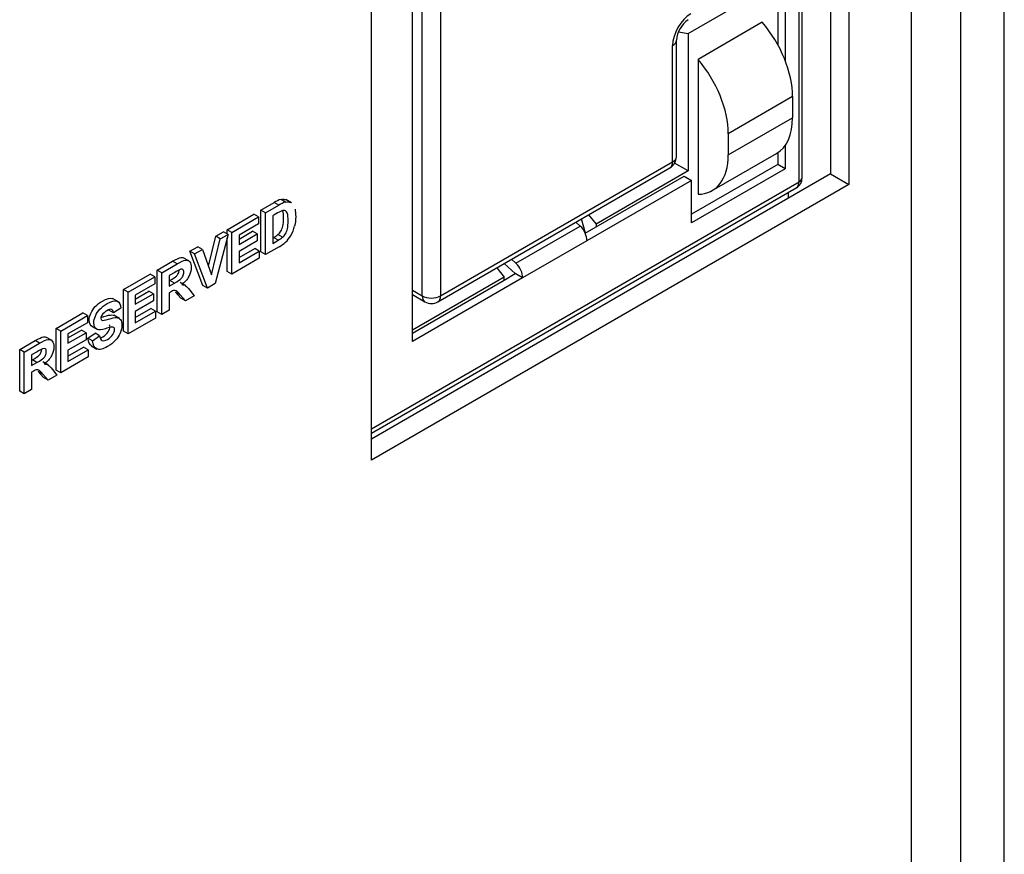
# Model space of a CAD drawing. Header units: inches. Extents: x 0 to 22, y 0 to 17.
# Tile 34 of 40: x 14.7 to 15.5, y 11.3 to 12. Entities that reach past the tile are written whole.
import ezdxf

# ---------------------------------------------------------------- set-up
doc = ezdxf.new("R2010")
doc.units = ezdxf.units.IN
doc.header["$MEASUREMENT"] = 0
for name, color, linetype in [('CONN__RJ45_PORT_', 7, 'Continuous'), ('CONN__RJ45_X2__A', 7, 'Continuous'), ('Default', 7, 'Continuous'), ('OVERLAY__FRONT__', 7, 'Continuous'), ('PANEL__FRONT__HI', 7, 'Continuous'), ('PANEL__SIDE__RIG', 7, 'Continuous')]:
    doc.layers.add(name, color=color, linetype=linetype)

# ---------------------------------------------------------------- blocks, each defined once
blk = doc.blocks.new('SE4')
at = {"layer": 'CONN__RJ45_PORT_', "color": 7, "linetype": 'Continuous'}
for p, q in [((15.03814, 11.75843), (15.03814, 12.12964)), ((15.05228, 12.12964), (15.05228, 11.75843)), ((15.23092, 11.86157), (15.23092, 11.95124)), ((15.23385, 11.86565), (15.23385, 11.95532)), ((15.05228, 11.75843), (15.23092, 11.86157)), ((15.05021, 11.75385), (15.22885, 11.85699)), ((15.03058, 11.76279), (15.03814, 11.75843)), ((15.03058, 11.75941), (15.04021, 11.75385))]:
    blk.add_line(p, q, dxfattribs=at)
for centre, radius, start, end in [((15.25509, 11.95361), 0.02131, 124.59908, 175.40092), ((15.22385, 11.86565), 0.01, 300, 0), ((15.04521, 11.76251), 0.01, 240, 300)]:
    blk.add_arc(centre, radius, start, end, dxfattribs=at)
for centre, major_axis, start_param, end_param in [((15.24506, 11.9594), (0.01, 0.01732), 0.785398, 2.356194), ((15.22385, 11.95532), (-0.01, 0), 2.356194, 3.141118), ((15.22385, 11.86565), (-0.005, 0.00866), 3.141593, 3.926991), ((15.22385, 11.86565), (-0.01, 0), 2.356194, 3.141593), ((15.04521, 11.76251), (0.005, 0.00866), 2.356194, 3.141593), ((15.04521, 11.76251), (-0.01, 0), 0.785398, 2.356194), ((15.04521, 11.76251), (-0.005, 0.00866), 3.141593, 3.926991)]:
    blk.add_ellipse(centre, major_axis=major_axis, ratio=0.57735, start_param=start_param, end_param=end_param, dxfattribs=at)
at = {"layer": 'CONN__RJ45_X2__A', "color": 7, "linetype": 'Continuous'}
for p, q in [((15.33062, 11.84946), (15.33062, 12.84392)), ((15.03058, 11.72331), (15.03058, 12.13972)), ((15.31201, 12.01888), (15.31201, 11.95176)), ((15.32828, 11.84619), (15.32828, 12.02174)), ((15.31767, 12.01561), (15.31767, 11.93962)), ((15.24294, 11.96063), (15.2889, 11.98717)), ((15.29999, 11.96914), (15.25049, 11.94056)), ((15.23547, 11.96179), (15.24294, 11.96063)), ((15.24294, 11.96063), (15.24294, 11.85463)), ((15.25049, 11.94056), (15.25049, 11.83673)), ((15.32333, 11.91192), (15.27383, 11.88334)), ((15.32333, 11.91192), (15.32333, 11.89559)), ((15.27383, 11.86701), (15.32333, 11.89559)), ((15.27383, 11.88334), (15.27383, 11.86701)), ((15.31767, 11.87441), (15.31767, 11.8564)), ((15.2614, 11.83954), (15.3109, 11.86812)), ((15.31201, 11.86881), (15.31201, 11.85966)), ((15.24294, 11.85463), (15.23251, 11.86065)), ((15.31201, 11.85966), (15.24554, 11.82129)), ((15.31767, 11.8564), (15.31201, 11.85966)), ((15.24294, 11.85463), (15.17201, 11.81368)), ((15.31767, 11.8564), (15.24554, 11.81475)), ((14.99904, 11.65611), (15.32828, 11.84619)), ((15.24554, 11.84741), (15.16493, 11.80087)), ((15.17201, 11.81149), (15.23989, 11.85068)), ((15.23989, 11.85068), (15.24554, 11.84741)), ((15.24554, 11.81475), (15.24554, 11.84741)), ((14.99904, 11.65272), (15.3262, 11.84161)), ((15.16624, 11.82085), (15.17201, 11.81368)), ((15.15643, 11.81518), (15.15979, 11.81216)), ((15.16376, 11.80673), (15.16083, 11.81772)), ((15.17201, 11.81368), (15.17201, 11.81149)), ((15.11029, 11.78358), (15.15979, 11.81216)), ((15.16369, 11.80668), (15.17201, 11.81149)), ((15.16493, 11.80087), (15.11544, 11.7723)), ((15.10978, 11.77556), (15.10121, 11.7833)), ((15.11029, 11.78358), (15.10694, 11.78661)), ((15.09553, 11.78002), (15.10129, 11.77285)), ((15.10129, 11.77066), (15.10978, 11.77556)), ((15.11544, 11.7723), (15.10978, 11.77556)), ((15.10129, 11.77285), (15.03058, 11.73203)), ((15.11544, 11.7723), (15.03058, 11.72331)), ((15.03058, 11.72984), (15.10129, 11.77066)), ((15.10129, 11.77066), (15.10129, 11.77285))]:
    blk.add_line(p, q, dxfattribs=at)
for centre, major_axis, start_param, end_param in [((15.2809, 11.93641), (-0.03, 0.05196), 3.926991, 5.031022), ((15.2314, 11.90783), (-0.03, 0.05196), 3.926991, 5.031022), ((15.2809, 11.92008), (-0.03, 0.05196), 3.141593, 3.926991), ((15.2314, 11.8915), (-0.03, 0.05196), 2.82296, 3.926991), ((15.3212, 11.85027), (-0.005, 0.00866), 3.141593, 3.926991), ((15.32262, 11.84946), (-0.008, 0), 2.356194, 3.141593), ((15.15786, 11.80541), (-0.005, 0.00866), 3.871195, 5.221917), ((15.10837, 11.77683), (-0.005, 0.00866), 3.871195, 5.221917)]:
    blk.add_ellipse(centre, major_axis=major_axis, ratio=0.57735, start_param=start_param, end_param=end_param, dxfattribs=at)
blk.add_open_spline([(15.32619, 11.84164), (15.32625, 11.84166), (15.32727, 11.84204), (15.32882, 11.84373), (15.33034, 11.84644), (15.33053, 11.84832), (15.33062, 11.84946)], degree=3, knots=[0, 0, 0, 0, 0.019915, 0.365731, 0.668014, 1, 1, 1, 1], dxfattribs=at)
at = {"layer": 'OVERLAY__FRONT__', "color": 7, "linetype": 'Continuous'}
for p, q in [((15.41482, 10.52551), (15.41482, 14.17688)), ((15.36674, 12.86477), (15.36674, 11.84415)), ((15.3526, 12.85661), (15.3526, 11.85232)), ((14.99904, 11.63186), (14.99904, 12.65249)), ((15.3526, 11.85232), (14.99904, 11.64819)), ((15.3526, 11.85232), (15.36674, 11.84415)), ((15.36674, 11.84415), (14.99904, 11.63186)), ((14.91384, 11.82437), (14.9241, 11.83029)), ((14.91737, 11.82233), (14.92764, 11.82825)), ((14.92764, 11.82825), (14.9241, 11.83029)), ((14.93293, 11.8307), (14.9294, 11.83274)), ((14.93738, 11.83002), (14.93296, 11.83257)), ((14.88794, 11.80941), (14.90856, 11.82132)), ((14.9121, 11.81928), (14.90856, 11.82132)), ((14.91737, 11.82233), (14.91384, 11.82437)), ((14.91384, 11.79225), (14.91384, 11.82437)), ((14.91737, 11.79021), (14.91737, 11.82233)), ((14.92551, 11.82159), (14.92299, 11.82014)), ((14.89147, 11.80737), (14.9121, 11.81928)), ((14.9121, 11.81385), (14.89709, 11.80518)), ((14.9121, 11.81928), (14.9121, 11.81385)), ((14.92299, 11.82014), (14.92299, 11.79886)), ((14.8886, 11.80572), (14.87864, 11.76784)), ((14.87911, 11.80432), (14.88507, 11.80776)), ((14.88264, 11.80228), (14.8886, 11.80572)), ((14.8886, 11.80572), (14.88507, 11.80776)), ((14.89147, 11.80737), (14.88794, 11.80941)), ((14.88794, 11.8061), (14.88794, 11.80941)), ((14.89147, 11.77525), (14.89147, 11.80737)), ((14.89709, 11.80214), (14.90752, 11.80817)), ((14.89709, 11.79806), (14.91105, 11.80612)), ((14.91105, 11.80612), (14.90752, 11.80817)), ((14.91105, 11.80612), (14.91105, 11.80071)), ((14.93058, 11.80355), (14.92704, 11.80559)), ((14.87344, 11.78127), (14.87911, 11.80432)), ((14.87583, 11.77457), (14.88264, 11.80228)), ((14.88264, 11.80228), (14.87911, 11.80432)), ((14.88794, 11.77729), (14.88794, 11.80319)), ((14.89709, 11.80518), (14.89709, 11.79806)), ((14.91105, 11.80071), (14.89709, 11.79265)), ((14.92299, 11.80294), (14.92365, 11.80332)), ((14.92299, 11.79886), (14.92718, 11.80128)), ((14.92718, 11.80128), (14.92365, 11.80332)), ((14.85917, 11.7928), (14.86526, 11.79632)), ((14.8627, 11.79076), (14.85917, 11.7928)), ((14.86911, 11.76642), (14.85917, 11.7928)), ((14.8627, 11.79076), (14.86879, 11.79428)), ((14.87265, 11.76438), (14.8627, 11.79076)), ((14.86879, 11.79428), (14.86526, 11.79632)), ((14.86879, 11.79428), (14.87583, 11.77457)), ((14.89709, 11.78799), (14.90909, 11.79492)), ((14.89709, 11.78391), (14.91263, 11.79288)), ((14.89709, 11.79265), (14.89709, 11.78391)), ((14.91263, 11.79288), (14.90909, 11.79492)), ((14.91263, 11.79288), (14.91263, 11.78747)), ((14.91737, 11.79021), (14.91384, 11.79225)), ((14.92794, 11.79631), (14.91737, 11.79021)), ((14.83397, 11.77826), (14.84579, 11.78508)), ((14.8375, 11.77621), (14.84933, 11.78304)), ((14.84933, 11.78304), (14.84579, 11.78508)), ((14.85851, 11.7853), (14.85409, 11.78785)), ((14.91263, 11.78747), (14.89147, 11.77525)), ((14.80803, 11.76328), (14.82866, 11.77519)), ((14.83219, 11.77315), (14.82866, 11.77519)), ((14.8375, 11.77621), (14.83397, 11.77826)), ((14.83397, 11.74614), (14.83397, 11.77826)), ((14.8375, 11.74409), (14.8375, 11.77621)), ((14.8475, 11.77655), (14.84312, 11.77402)), ((14.89147, 11.77525), (14.88794, 11.77729)), ((14.81157, 11.76124), (14.83219, 11.77315)), ((14.83219, 11.76771), (14.81718, 11.75905)), ((14.83219, 11.77315), (14.83219, 11.76771)), ((14.84312, 11.77402), (14.84312, 11.76587)), ((14.84312, 11.76996), (14.84374, 11.77031)), ((14.84312, 11.76587), (14.84728, 11.76827)), ((14.84728, 11.76827), (14.84374, 11.77031)), ((14.85611, 11.7661), (14.85169, 11.76866)), ((14.87864, 11.76784), (14.87265, 11.76438)), ((14.81157, 11.76124), (14.80803, 11.76328)), ((14.80803, 11.73116), (14.80803, 11.76328)), ((14.81157, 11.72912), (14.81157, 11.76124)), ((14.81718, 11.75601), (14.82761, 11.76203)), ((14.81718, 11.75193), (14.83115, 11.75999)), ((14.83115, 11.75999), (14.82761, 11.76203)), ((14.83115, 11.75999), (14.83115, 11.75458)), ((14.84426, 11.7614), (14.84312, 11.76075)), ((14.84312, 11.76075), (14.84312, 11.74734)), ((14.85174, 11.7593), (14.8482, 11.76134)), ((14.85226, 11.7567), (14.8482, 11.76134)), ((14.85912, 11.76284), (14.86251, 11.75853)), ((14.87265, 11.76438), (14.86911, 11.76642)), ((14.80414, 11.75387), (14.79972, 11.75642)), ((14.81718, 11.75905), (14.81718, 11.75193)), ((14.83115, 11.75458), (14.81718, 11.74652)), ((14.8558, 11.75465), (14.85174, 11.7593)), ((14.8558, 11.75465), (14.85226, 11.7567)), ((14.86251, 11.75853), (14.8558, 11.75465)), ((14.75619, 11.73335), (14.77682, 11.74526)), ((14.78035, 11.74322), (14.77682, 11.74526)), ((14.80043, 11.74534), (14.79689, 11.74738)), ((14.80604, 11.74887), (14.80043, 11.74534)), ((14.81718, 11.74186), (14.82919, 11.74879)), ((14.81718, 11.73777), (14.83272, 11.74675)), ((14.81718, 11.74652), (14.81718, 11.73777)), ((14.83272, 11.74675), (14.82919, 11.74879)), ((14.83272, 11.74675), (14.83272, 11.74133)), ((14.8375, 11.74409), (14.83397, 11.74614)), ((14.84312, 11.74734), (14.8375, 11.74409)), ((14.75973, 11.73131), (14.78035, 11.74322)), ((14.78035, 11.73778), (14.76534, 11.72912)), ((14.78035, 11.74322), (14.78035, 11.73778)), ((14.79143, 11.73969), (14.79103, 11.73992)), ((14.80508, 11.74093), (14.80066, 11.74348)), ((14.83272, 11.74133), (14.81157, 11.72912)), ((14.75973, 11.73131), (14.75619, 11.73335)), ((14.75619, 11.70123), (14.75619, 11.73335)), ((14.75973, 11.69919), (14.75973, 11.73131)), ((14.76534, 11.72608), (14.77577, 11.7321)), ((14.76534, 11.722), (14.77931, 11.73006)), ((14.77931, 11.73006), (14.77577, 11.7321)), ((14.77931, 11.73006), (14.77931, 11.72465)), ((14.78779, 11.73264), (14.78425, 11.73468)), ((14.81157, 11.72912), (14.80803, 11.73116)), ((14.72814, 11.71716), (14.73996, 11.72398)), ((14.7435, 11.72194), (14.73996, 11.72398)), ((14.75269, 11.7242), (14.74827, 11.72675)), ((14.76534, 11.72912), (14.76534, 11.722)), ((14.77931, 11.72465), (14.76534, 11.71659)), ((14.78069, 11.72582), (14.78615, 11.72959)), ((14.78422, 11.72378), (14.78069, 11.72582)), ((14.78422, 11.72378), (14.78969, 11.72755)), ((14.78969, 11.72755), (14.78615, 11.72959)), ((14.73168, 11.71512), (14.72814, 11.71716)), ((14.72814, 11.68504), (14.72814, 11.71716)), ((14.73168, 11.71512), (14.7435, 11.72194)), ((14.73168, 11.683), (14.73168, 11.71512)), ((14.74168, 11.71545), (14.73729, 11.71292)), ((14.76534, 11.71193), (14.77735, 11.71886)), ((14.76534, 11.70784), (14.78088, 11.71682)), ((14.76534, 11.71659), (14.76534, 11.70784)), ((14.78088, 11.71682), (14.77735, 11.71886)), ((14.78088, 11.71682), (14.78088, 11.7114)), ((14.78316, 11.72006), (14.78758, 11.7175)), ((14.73729, 11.71292), (14.73729, 11.70477)), ((14.73729, 11.70886), (14.73791, 11.70921)), ((14.73729, 11.70477), (14.74145, 11.70717)), ((14.74145, 11.70717), (14.73791, 11.70921)), ((14.75029, 11.70501), (14.74587, 11.70756)), ((14.78088, 11.7114), (14.75973, 11.69919)), ((14.73843, 11.7003), (14.73729, 11.69965)), ((14.73729, 11.69965), (14.73729, 11.68624)), ((14.74591, 11.6982), (14.74237, 11.70024)), ((14.74643, 11.6956), (14.74237, 11.70024)), ((14.75329, 11.70174), (14.75669, 11.69743)), ((14.75973, 11.69919), (14.75619, 11.70123)), ((14.74997, 11.69356), (14.74591, 11.6982)), ((14.74997, 11.69356), (14.74643, 11.6956)), ((14.75669, 11.69743), (14.74997, 11.69356)), ((14.73168, 11.683), (14.72814, 11.68504)), ((14.73729, 11.68624), (14.73168, 11.683))]:
    blk.add_line(p, q, dxfattribs=at)
for centre, major_axis, start_param, end_param in [((14.92476, 11.80753), (0.01418, 0.02457), 0.55235, 0.818399), ((14.9283, 11.80549), (0.01418, 0.02457), 0.55235, 0.818399), ((14.92634, 11.7922), (0.0183, 0.0317), 0.638503, 0.817194), ((14.92414, 11.82152), (-0.01097, -0.019), 0.753447, 0.973456), ((14.92812, 11.80965), (0.0087, 0.01507), 4.717089, 5.188586), ((14.92768, 11.81948), (-0.01097, -0.019), 0.753447, 0.973456), ((14.92845, 11.81621), (-0.01201, -0.0208), 0.755248, 1.051095), ((14.93016, 11.80925), (-0.007, -0.01212), 1.066994, 1.528581), ((14.84842, 11.72035), (0.03475, 0.06019), 0.720531, 0.803977), ((14.79272, 11.74238), (0.0015, 0.0026), 1.403639, 3.27542), ((14.77773, 11.6432), (0.05061, 0.08766), 0.489103, 0.554191), ((14.74259, 11.65925), (0.03475, 0.06019), 0.720531, 0.803977)]:
    blk.add_ellipse(centre, major_axis=major_axis, ratio=0.57735, start_param=start_param, end_param=end_param, dxfattribs=at)
for points in [[(14.9294, 11.83274), (14.9309, 11.8331), (14.9322, 11.83297), (14.9333, 11.83237)], [(14.93293, 11.8307), (14.93443, 11.83105), (14.93574, 11.83093), (14.93684, 11.83033)], [(14.79413, 11.73312), (14.79112, 11.73224), (14.789, 11.73208), (14.78779, 11.73264)], [(14.78373, 11.71973), (14.78205, 11.72062), (14.78103, 11.72265), (14.78069, 11.72582)]]:
    blk.add_open_spline(points, degree=3, dxfattribs=at)
for points, knots in [([(14.92704, 11.80559), (14.92796, 11.80638), (14.92871, 11.80726), (14.92931, 11.80824), (14.92991, 11.80921), (14.9304, 11.81053), (14.93078, 11.81219), (14.93116, 11.81385), (14.93135, 11.81592), (14.93135, 11.8184), (14.93135, 11.82088), (14.93116, 11.82268), (14.93078, 11.82379), (14.93073, 11.82393), (14.93068, 11.82407), (14.93063, 11.8242)], [0, 0, 0, 0, 0.1666667, 0.1666667, 0.1666667, 0.3333333, 0.3333333, 0.3333333, 0.5, 0.5, 0.5, 0.6666667, 0.6666667, 0.6666667, 0.6882034, 0.6882034, 0.6882034, 0.6882034]), ([(14.93058, 11.80355), (14.93149, 11.80434), (14.93224, 11.80522), (14.93285, 11.8062), (14.93345, 11.80717), (14.93394, 11.80849), (14.93432, 11.81014), (14.9347, 11.8118), (14.93489, 11.81388), (14.93489, 11.81636), (14.93489, 11.81884), (14.9347, 11.82063), (14.93432, 11.82175), (14.93394, 11.82286), (14.93341, 11.82359), (14.93272, 11.82394), (14.93204, 11.82429), (14.93117, 11.82429), (14.93012, 11.82395)], [0, 0, 0, 0, 0.166667, 0.166667, 0.166667, 0.333333, 0.333333, 0.333333, 0.5, 0.5, 0.5, 0.666667, 0.666667, 0.666667, 0.833333, 0.833333, 0.833333, 1, 1, 1, 1]), ([(14.94017, 11.82515), (14.94052, 11.82362), (14.94069, 11.82171), (14.94069, 11.81942), (14.94069, 11.81678), (14.94041, 11.81434), (14.93984, 11.81209)], [0.56, 0.56, 0.56, 0.56, 0.75, 0.75, 0.75, 1, 1, 1, 1]), ([(14.84579, 11.78508), (14.84876, 11.7868), (14.85092, 11.78775), (14.85227, 11.78796), (14.85311, 11.78808), (14.85385, 11.78797), (14.85449, 11.78762)], [0, 0, 0, 0, 0.2, 0.2, 0.2, 0.325477, 0.325477, 0.325477, 0.325477]), ([(14.84933, 11.78304), (14.8523, 11.78476), (14.85446, 11.78571), (14.85581, 11.78592), (14.85715, 11.78612), (14.85823, 11.78571), (14.85904, 11.7847), (14.85985, 11.7837), (14.86025, 11.78225), (14.86025, 11.78034), (14.86025, 11.77793), (14.85964, 11.77559), (14.85841, 11.77331), (14.85719, 11.77103), (14.85535, 11.76899), (14.85291, 11.76717)], [0, 0, 0, 0, 0.2, 0.2, 0.2, 0.4, 0.4, 0.4, 0.6, 0.6, 0.6, 0.8, 0.8, 0.8, 1, 1, 1, 1]), ([(14.84374, 11.77031), (14.84644, 11.77187), (14.84812, 11.77297), (14.84879, 11.77362), (14.84946, 11.77427), (14.84998, 11.77503), (14.85036, 11.77589), (14.85072, 11.77669), (14.85091, 11.77754), (14.85093, 11.77844)], [0, 0, 0, 0, 0.2, 0.2, 0.2, 0.4, 0.4, 0.4, 0.5869119, 0.5869119, 0.5869119, 0.5869119]), ([(14.84728, 11.76827), (14.84997, 11.76983), (14.85165, 11.77093), (14.85232, 11.77158), (14.85299, 11.77223), (14.85352, 11.77299), (14.8539, 11.77385), (14.85428, 11.77471), (14.85447, 11.77562), (14.85447, 11.77659), (14.85447, 11.77767), (14.85422, 11.7784), (14.85372, 11.77877), (14.85322, 11.77915), (14.85251, 11.77916), (14.8516, 11.77881)], [0, 0, 0, 0, 0.2, 0.2, 0.2, 0.4, 0.4, 0.4, 0.6, 0.6, 0.6, 0.8, 0.8, 0.8, 1, 1, 1, 1]), ([(14.85174, 11.7593), (14.85029, 11.76096), (14.84931, 11.76197), (14.84878, 11.76231), (14.84824, 11.76266), (14.84768, 11.76278), (14.84709, 11.76267), (14.84649, 11.76257), (14.84555, 11.76215), (14.84426, 11.7614)], [0, 0, 0, 0, 0.333333, 0.333333, 0.333333, 0.666667, 0.666667, 0.666667, 1, 1, 1, 1]), ([(14.85291, 11.76717), (14.85413, 11.76705), (14.85513, 11.76673), (14.85592, 11.76621), (14.85671, 11.76568), (14.85777, 11.76456), (14.85912, 11.76284)], [0, 0, 0, 0, 0.5, 0.5, 0.5, 1, 1, 1, 1]), ([(14.78425, 11.73468), (14.78255, 11.73546), (14.78169, 11.73712), (14.78169, 11.73966), (14.78169, 11.7413), (14.7821, 11.74306), (14.7829, 11.74495), (14.7837, 11.74683), (14.78486, 11.74859), (14.78637, 11.75021), (14.78788, 11.75182), (14.78971, 11.75325), (14.79184, 11.75448), (14.79534, 11.7565), (14.79796, 11.75713), (14.79973, 11.75638), (14.79983, 11.75634), (14.79994, 11.75629), (14.80004, 11.75624)], [0, 0, 0, 0, 0.1666667, 0.1666667, 0.1666667, 0.3333333, 0.3333333, 0.3333333, 0.5, 0.5, 0.5, 0.6666667, 0.6666667, 0.6666667, 0.8333333, 0.8333333, 0.8333333, 0.8432728, 0.8432728, 0.8432728, 0.8432728]), ([(14.78779, 11.73264), (14.78608, 11.73342), (14.78523, 11.73508), (14.78523, 11.73762), (14.78523, 11.73926), (14.78563, 11.74102), (14.78643, 11.74291), (14.78724, 11.74479), (14.78839, 11.74655), (14.78991, 11.74816), (14.79142, 11.74978), (14.79324, 11.75121), (14.79538, 11.75244), (14.79887, 11.75446), (14.8015, 11.75509), (14.80326, 11.75434), (14.80503, 11.75359), (14.80595, 11.75177), (14.80604, 11.74887)], [0, 0, 0, 0, 0.166667, 0.166667, 0.166667, 0.333333, 0.333333, 0.333333, 0.5, 0.5, 0.5, 0.666667, 0.666667, 0.666667, 0.833333, 0.833333, 0.833333, 1, 1, 1, 1]), ([(14.80043, 11.74534), (14.80019, 11.74685), (14.79967, 11.74774), (14.79888, 11.74801), (14.79809, 11.74828), (14.7969, 11.74795), (14.79532, 11.74704), (14.79369, 11.7461), (14.79242, 11.74497), (14.79149, 11.74367)], [0, 0, 0, 0, 0.333333, 0.333333, 0.333333, 0.666667, 0.666667, 0.666667, 1, 1, 1, 1]), ([(14.79143, 11.73969), (14.79214, 11.73941), (14.79386, 11.73969), (14.79659, 11.74052), (14.79933, 11.74136), (14.80135, 11.74175), (14.80266, 11.74171), (14.80397, 11.74167), (14.80499, 11.74117), (14.80573, 11.74022), (14.80647, 11.73927), (14.80684, 11.73778), (14.80684, 11.73575), (14.80684, 11.73391), (14.8064, 11.73193), (14.80551, 11.72981), (14.80463, 11.72769), (14.80337, 11.72577), (14.80176, 11.72406), (14.80014, 11.72234), (14.79812, 11.72078), (14.7957, 11.71939), (14.79219, 11.71736), (14.78948, 11.71674), (14.7876, 11.71753), (14.78572, 11.71832), (14.78459, 11.7204), (14.78422, 11.72378)], [0, 0, 0, 0, 0.111111, 0.111111, 0.111111, 0.222222, 0.222222, 0.222222, 0.333333, 0.333333, 0.333333, 0.444444, 0.444444, 0.444444, 0.555556, 0.555556, 0.555556, 0.666667, 0.666667, 0.666667, 0.777778, 0.777778, 0.777778, 0.888889, 0.888889, 0.888889, 1, 1, 1, 1]), ([(14.79073, 11.74193), (14.7914, 11.74209), (14.79218, 11.7423), (14.79306, 11.74256), (14.79579, 11.7434), (14.79781, 11.74379), (14.79912, 11.74375), (14.79987, 11.74373), (14.80052, 11.74356), (14.80108, 11.74324)], [0.0753113, 0.0753113, 0.0753113, 0.0753113, 0.1111111, 0.1111111, 0.1111111, 0.2222222, 0.2222222, 0.2222222, 0.2856194, 0.2856194, 0.2856194, 0.2856194]), ([(14.78969, 11.72755), (14.79002, 11.72562), (14.79068, 11.72445), (14.79169, 11.72404), (14.7927, 11.72363), (14.79405, 11.72391), (14.79576, 11.7249), (14.79757, 11.72594), (14.79893, 11.72718), (14.79985, 11.72859), (14.80076, 11.73), (14.80122, 11.7313), (14.80122, 11.73248), (14.80122, 11.73324), (14.80103, 11.73378), (14.80065, 11.73409), (14.80026, 11.7344), (14.79959, 11.73447), (14.79863, 11.73431)], [0, 0, 0, 0, 0.166667, 0.166667, 0.166667, 0.333333, 0.333333, 0.333333, 0.5, 0.5, 0.5, 0.666667, 0.666667, 0.666667, 0.833333, 0.833333, 0.833333, 1, 1, 1, 1]), ([(14.7902, 11.72606), (14.79081, 11.72622), (14.79148, 11.72652), (14.79222, 11.72694), (14.79403, 11.72799), (14.7954, 11.72922), (14.79631, 11.73063), (14.79723, 11.73204), (14.79769, 11.73334), (14.79769, 11.73452), (14.79769, 11.73528), (14.79749, 11.73582), (14.79711, 11.73613), (14.79708, 11.73615), (14.79704, 11.73618), (14.79701, 11.7362)], [0.261134, 0.261134, 0.261134, 0.261134, 0.3333333, 0.3333333, 0.3333333, 0.5, 0.5, 0.5, 0.6666667, 0.6666667, 0.6666667, 0.8333333, 0.8333333, 0.8333333, 0.8475759, 0.8475759, 0.8475759, 0.8475759]), ([(14.73996, 11.72398), (14.74294, 11.7257), (14.7451, 11.72665), (14.74644, 11.72686), (14.74729, 11.72698), (14.74803, 11.72687), (14.74866, 11.72652)], [0, 0, 0, 0, 0.2, 0.2, 0.2, 0.325477, 0.325477, 0.325477, 0.325477]), ([(14.7435, 11.72194), (14.74647, 11.72366), (14.74863, 11.72461), (14.74998, 11.72482), (14.75133, 11.72502), (14.7524, 11.72461), (14.75321, 11.72361), (14.75403, 11.7226), (14.75443, 11.72115), (14.75443, 11.71925), (14.75443, 11.71684), (14.75382, 11.71449), (14.75259, 11.71221), (14.75136, 11.70993), (14.74953, 11.70789), (14.74709, 11.70607)], [0, 0, 0, 0, 0.2, 0.2, 0.2, 0.4, 0.4, 0.4, 0.6, 0.6, 0.6, 0.8, 0.8, 0.8, 1, 1, 1, 1]), ([(14.73791, 11.70921), (14.74061, 11.71077), (14.74229, 11.71187), (14.74296, 11.71252), (14.74363, 11.71317), (14.74416, 11.71393), (14.74454, 11.71479), (14.74489, 11.71559), (14.74508, 11.71645), (14.7451, 11.71734)], [0, 0, 0, 0, 0.2, 0.2, 0.2, 0.4, 0.4, 0.4, 0.5869119, 0.5869119, 0.5869119, 0.5869119]), ([(14.74145, 11.70717), (14.74414, 11.70873), (14.74583, 11.70983), (14.7465, 11.71048), (14.74717, 11.71113), (14.74769, 11.71189), (14.74807, 11.71275), (14.74845, 11.71361), (14.74864, 11.71452), (14.74864, 11.71549), (14.74864, 11.71657), (14.74839, 11.7173), (14.74789, 11.71767), (14.74739, 11.71805), (14.74669, 11.71806), (14.74578, 11.71771)], [0, 0, 0, 0, 0.2, 0.2, 0.2, 0.4, 0.4, 0.4, 0.6, 0.6, 0.6, 0.8, 0.8, 0.8, 1, 1, 1, 1]), ([(14.74591, 11.6982), (14.74447, 11.69987), (14.74348, 11.70087), (14.74295, 11.70121), (14.74242, 11.70156), (14.74185, 11.70168), (14.74126, 11.70157), (14.74067, 11.70147), (14.73972, 11.70105), (14.73843, 11.7003)], [0, 0, 0, 0, 0.333333, 0.333333, 0.333333, 0.666667, 0.666667, 0.666667, 1, 1, 1, 1]), ([(14.74709, 11.70607), (14.7483, 11.70595), (14.7493, 11.70563), (14.75009, 11.70511), (14.75088, 11.70458), (14.75195, 11.70346), (14.75329, 11.70174)], [0, 0, 0, 0, 0.5, 0.5, 0.5, 1, 1, 1, 1])]:
    blk.add_open_spline(points, degree=3, knots=knots, dxfattribs=at)
at = {"layer": 'PANEL__FRONT__HI', "color": 7, "linetype": 'Continuous'}
blk.add_line((15.32005, 11.83353), (15.32005, 11.83806), dxfattribs=at)
at = {"layer": 'PANEL__SIDE__RIG', "color": 7, "linetype": 'Continuous'}
for p, q in [((15.48636, 10.4273), (15.48636, 14.28965)), ((15.45295, 10.463), (15.45295, 14.21537))]:
    blk.add_line(p, q, dxfattribs=at)

msp = doc.modelspace()

# ---------------------------------------------------------------- block references
at = {"layer": 'Default'}
msp.add_blockref('SE4', (0, 0), dxfattribs=at)

doc.saveas('drawing.dxf')
